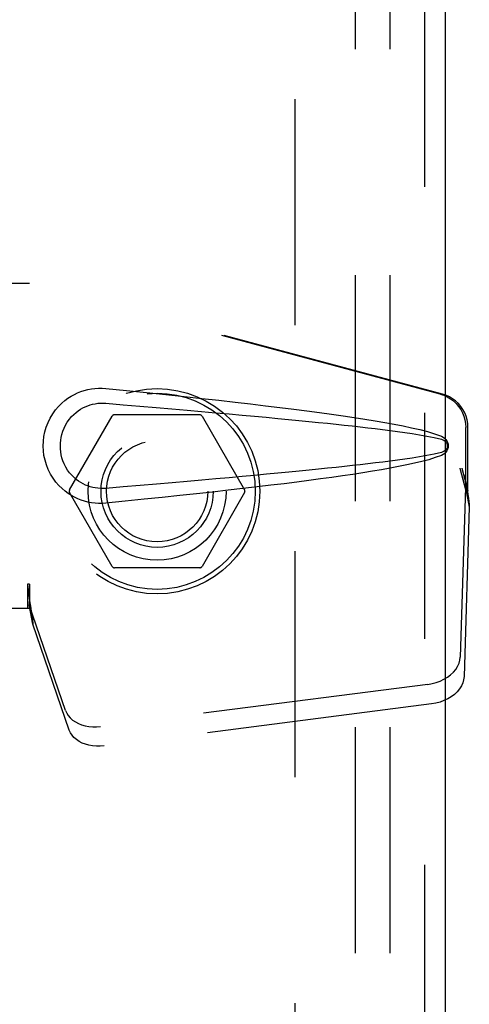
# Model space of a CAD drawing. Header units: inches. Extents: x 0 to 149, y 0 to 96.
# Tile 10 of 16: x 64.49 to 66.12, y 47.19 to 50.76. Entities that reach past the tile are written whole.
import ezdxf

# ---------------------------------------------------------------- set-up
doc = ezdxf.new("R2010")
doc.units = ezdxf.units.IN
doc.header["$LTSCALE"] = 8.201754
doc.header["$MEASUREMENT"] = 0
doc.linetypes.add('HIDDEN', pattern=[0.2, 0.1, -0.1])
for name, color, linetype in [('DEFAULT_2', 8, 'HIDDEN'), ('DOOR_ASSEMBLY', 7, 'CONTINUOUS'), ('SUBPANEL', 7, 'CONTINUOUS')]:
    doc.layers.add(name, color=color, linetype=linetype)

msp = doc.modelspace()

# ---------------------------------------------------------------- linework, layer by layer
at = {"layer": 'DEFAULT_2', "color": 8, "linetype": 'HIDDEN'}
for p, q in [((65.4879, 71.8002), (65.4879, 26.3042)), ((64.6703, 49.0572), (64.8248, 49.3247)), ((65.1423, 49.3297), (64.8334, 49.3297)), ((65.151, 49.3247), (65.3054, 49.0572)), ((64.8248, 48.7797), (64.6703, 49.0472)), ((65.3054, 49.0472), (65.151, 48.7797)), ((65.1423, 48.7747), (64.8334, 48.7747))]:
    msp.add_line(p, q, dxfattribs=at)
for radius in [0.3725, 0.3558, 0.2035, 0.1835]:
    msp.add_circle((64.9879, 49.0522), radius, dxfattribs=at)
for centre, start, end in [((64.8334, 49.3197), 90.0113, 149.988), ((65.1423, 49.3197), 30.0108, 89.9876), ((64.679, 49.0522), 150.0117, 209.9873), ((65.2967, 49.0522), 330.0117, 29.9873), ((64.8334, 48.7847), 210.0108, 269.9876), ((65.1423, 48.7847), 270.0113, 329.988)]:
    msp.add_arc(centre, 0.01, start, end, dxfattribs=at)
at = {"layer": 'DOOR_ASSEMBLY', "color": 8, "linetype": 'HIDDEN'}
for p, q in [((65.9574, 72.3022), (65.9574, 25.8022)), ((64.2043, 49.8072), (64.5253, 49.8072)), ((66.0151, 49.4049), (64.5176, 49.8072)), ((66.0227, 49.4049), (64.5253, 49.8072)), ((66.1075, 49.0544), (66.1075, 49.2841)), ((66.1151, 49.0544), (66.1151, 49.2841)), ((66.0856, 49.136), (66.1075, 49.0544)), ((66.0933, 49.136), (66.1151, 49.0544)), ((66.1067, 49.0658), (66.0876, 48.4507)), ((66.1067, 49.0658), (66.1203, 48.9948)), ((66.109, 49.0819), (66.1177, 49.0257)), ((66.1151, 49.0544), (66.1075, 49.0544)), ((66.1177, 49.0257), (66.1187, 49.0149)), ((66.1203, 48.9948), (66.1011, 48.3797)), ((66.1187, 49.0149), (66.1195, 49.0045)), ((66.1195, 49.0045), (66.1203, 48.9948)), ((64.5253, 48.7147), (64.5176, 48.7147)), ((64.5176, 48.7147), (64.5176, 48.6272)), ((64.5253, 48.7147), (64.5253, 48.6272)), ((64.5253, 48.6272), (64.2043, 48.6272)), ((64.6558, 48.2567), (64.5239, 48.6405)), ((64.5375, 48.5695), (64.5239, 48.6405)), ((64.5307, 48.6174), (64.5354, 48.5841)), ((64.6694, 48.1857), (64.5375, 48.5695)), ((65.9701, 48.3516), (64.7826, 48.1991)), ((65.9836, 48.2806), (64.7962, 48.1281))]:
    msp.add_line(p, q, dxfattribs=at)
at = {"layer": 'DOOR_ASSEMBLY', "color": 3, "linetype": 'Continuous'}
msp.add_line((66.0324, 72.3022), (66.0324, 25.8022), dxfattribs=at)
at = {"layer": 'DOOR_ASSEMBLY', "color": 8, "linetype": 'HIDDEN'}
for points in [[(64.8013, 49.0092), (64.7884, 49.0083), (64.7755, 49.0083), (64.7626, 49.0091), (64.7497, 49.0106), (64.7369, 49.013), (64.7244, 49.0162), (64.7122, 49.0202), (64.7002, 49.0249), (64.6886, 49.0303), (64.6771, 49.0366), (64.6656, 49.0438), (64.6542, 49.0522), (64.6429, 49.0618), (64.6317, 49.0729), (64.6206, 49.0856), (64.6103, 49.0997), (64.601, 49.1149), (64.593, 49.131), (64.5864, 49.1476), (64.5813, 49.1646), (64.5776, 49.1818), (64.5755, 49.199), (64.5747, 49.2164), (64.5753, 49.2337), (64.5774, 49.2509), (64.5808, 49.268), (64.5858, 49.2851), (64.5922, 49.3017), (64.6001, 49.3179), (64.6093, 49.3332), (64.6196, 49.3474), (64.6305, 49.3603), (64.6417, 49.3715), (64.6531, 49.3813), (64.6646, 49.3898), (64.6761, 49.3972), (64.6877, 49.4037), (64.6995, 49.4092), (64.7115, 49.414), (64.7238, 49.418), (64.7364, 49.4213), (64.7493, 49.4237), (64.7623, 49.4253)], [(64.7623, 49.4253), (64.7753, 49.4261), (64.7883, 49.4261), (64.8013, 49.4252)], [(64.8013, 49.4252), (64.8768, 49.4177), (64.9495, 49.4103), (65.0192, 49.4031), (65.086, 49.396), (65.1502, 49.3891), (65.2117, 49.3824), (65.2707, 49.3757), (65.3272, 49.3692), (65.3815, 49.3628), (65.4334, 49.3565), (65.4833, 49.3503), (65.5311, 49.3441), (65.5769, 49.3381), (65.6208, 49.332), (65.6629, 49.326), (65.7032, 49.32), (65.7418, 49.314), (65.7787, 49.308), (65.814, 49.3019), (65.8478, 49.2957), (65.8801, 49.2894), (65.9109, 49.2828), (65.9403, 49.276), (65.9683, 49.2688), (65.9946, 49.2608), (66.0195, 49.2522)], [(66.0151, 49.4049), (66.0281, 49.4006), (66.0404, 49.395), (66.0521, 49.3881), (66.0629, 49.3799), (66.0728, 49.3706), (66.0817, 49.3602), (66.0894, 49.349), (66.0958, 49.337), (66.1008, 49.3243), (66.1045, 49.3112), (66.1067, 49.2978), (66.1075, 49.2841)], [(66.1151, 49.2841), (66.1144, 49.2978), (66.1122, 49.3112), (66.1085, 49.3243), (66.1035, 49.337), (66.097, 49.349), (66.0894, 49.3602), (66.0805, 49.3706), (66.0706, 49.3799), (66.0597, 49.3881), (66.048, 49.395), (66.0357, 49.4006), (66.0227, 49.4049)], [(64.8013, 49.0627), (64.7919, 49.0622), (64.7825, 49.0623), (64.7731, 49.063), (64.7638, 49.0643), (64.7545, 49.0661), (64.7454, 49.0686), (64.7366, 49.0715), (64.7279, 49.075), (64.7195, 49.0791), (64.7112, 49.0837), (64.703, 49.089), (64.6948, 49.0951), (64.6866, 49.1021), (64.6786, 49.1101), (64.6707, 49.1193), (64.6633, 49.1294), (64.6567, 49.1402), (64.651, 49.1514), (64.6464, 49.1627), (64.6428, 49.1739), (64.6402, 49.1848), (64.6383, 49.1956), (64.6373, 49.206), (64.6369, 49.2164), (64.6372, 49.2268), (64.6381, 49.2372), (64.6398, 49.2479), (64.6423, 49.2588), (64.6458, 49.2699), (64.6502, 49.2812), (64.6557, 49.2924), (64.6622, 49.3034), (64.6695, 49.3136), (64.6774, 49.323), (64.6855, 49.3312), (64.6937, 49.3384), (64.702, 49.3447), (64.7103, 49.3501), (64.7187, 49.3549), (64.7272, 49.3591), (64.736, 49.3627), (64.7449, 49.3657), (64.7541, 49.3682), (64.7634, 49.3701), (64.7729, 49.3714), (64.7823, 49.3721), (64.7918, 49.3722), (64.8013, 49.3717)], [(64.8013, 49.3717), (64.8646, 49.3664), (64.9258, 49.3612), (64.9849, 49.3562), (65.0418, 49.3513), (65.0966, 49.3465), (65.1494, 49.3419), (65.2002, 49.3374), (65.249, 49.333), (65.2959, 49.3288), (65.3408, 49.3246), (65.3839, 49.3206), (65.4252, 49.3167), (65.4647, 49.3129), (65.5024, 49.3093), (65.5384, 49.3057), (65.5728, 49.3022), (65.6055, 49.2988), (65.6368, 49.2956), (65.6669, 49.2923), (65.696, 49.2891), (65.7243, 49.286), (65.7519, 49.2828), (65.7791, 49.2795), (65.8059, 49.2762), (65.8328, 49.2728), (65.8596, 49.2693), (65.8864, 49.2655), (65.9132, 49.2615), (65.94, 49.2573), (65.9667, 49.2526), (65.9932, 49.2473), (66.0196, 49.2414)], [(66.0195, 49.2522), (66.0255, 49.2491), (66.0308, 49.2452), (66.0354, 49.2405), (66.039, 49.2353), (66.0416, 49.2296), (66.0432, 49.2237), (66.0438, 49.2174), (66.0433, 49.2111), (66.0418, 49.2052), (66.0392, 49.1995), (66.0355, 49.1941), (66.031, 49.1893), (66.0256, 49.1854), (66.0195, 49.1822)], [(66.0196, 49.2414), (66.0247, 49.2395), (66.0292, 49.237), (66.033, 49.2338), (66.0361, 49.2301), (66.0383, 49.226), (66.0397, 49.2217), (66.0401, 49.217), (66.0396, 49.2123), (66.0382, 49.208), (66.0359, 49.204), (66.0328, 49.2004), (66.029, 49.1973), (66.0246, 49.1948), (66.0196, 49.1931)], [(66.0196, 49.1931), (65.9933, 49.1871), (65.9668, 49.1818), (65.9402, 49.1771), (65.9134, 49.1729), (65.8867, 49.1689), (65.8599, 49.1652), (65.8332, 49.1616), (65.8064, 49.1582), (65.7796, 49.1549), (65.7525, 49.1517), (65.7249, 49.1485), (65.6967, 49.1453), (65.6677, 49.1422), (65.6376, 49.1389), (65.6063, 49.1356), (65.5736, 49.1323), (65.5393, 49.1288), (65.5033, 49.1252), (65.4655, 49.1216), (65.426, 49.1178), (65.3847, 49.1139), (65.3416, 49.1098), (65.2966, 49.1057), (65.2497, 49.1015), (65.2008, 49.0971), (65.15, 49.0926), (65.0971, 49.0879), (65.0422, 49.0832), (64.9852, 49.0783), (64.9261, 49.0732), (64.8648, 49.068), (64.8013, 49.0627)], [(66.0195, 49.1822), (65.9968, 49.1743), (65.9729, 49.1669), (65.9476, 49.1602), (65.921, 49.1538), (65.8932, 49.1478), (65.864, 49.1419), (65.8336, 49.1361), (65.8019, 49.1304), (65.7688, 49.1248), (65.7343, 49.1192), (65.6982, 49.1137), (65.6607, 49.1081), (65.6217, 49.1025), (65.581, 49.0969), (65.5386, 49.0912), (65.4944, 49.0855), (65.4485, 49.0798), (65.4007, 49.0739), (65.3509, 49.068), (65.2991, 49.0619), (65.2452, 49.0558), (65.1891, 49.0496), (65.1306, 49.0432), (65.0698, 49.0367), (65.0066, 49.03), (64.9408, 49.0232), (64.8723, 49.0163), (64.8013, 49.0092)], [(66.0856, 49.136), (66.091, 49.1164), (66.0963, 49.0972), (66.1017, 49.0783), (66.1071, 49.0599), (66.1125, 49.0424), (66.1177, 49.0257)], [(66.0933, 49.136), (66.0959, 49.1264), (66.0985, 49.117), (66.1012, 49.1077), (66.1039, 49.0987), (66.1065, 49.0901), (66.109, 49.0819)], [(66.109, 49.0819), (66.1087, 49.0791), (66.1083, 49.0763), (66.1079, 49.0736), (66.1075, 49.0709), (66.1071, 49.0683), (66.1067, 49.0658)], [(64.5176, 48.7147), (64.5202, 48.6945), (64.5228, 48.6744), (64.5255, 48.6548), (64.5281, 48.6357), (64.5307, 48.6174)], [(64.5253, 48.7147), (64.5251, 48.7044), (64.525, 48.6942)], [(64.525, 48.6942), (64.5248, 48.6745), (64.5247, 48.6651), (64.5245, 48.6562)], [(64.5321, 48.6077), (64.5306, 48.6186), (64.5284, 48.636), (64.5268, 48.652), (64.5256, 48.6665), (64.525, 48.6793), (64.525, 48.6869)], [(64.5245, 48.6562), (64.5244, 48.6507), (64.5243, 48.6481), (64.5242, 48.6455), (64.524, 48.643), (64.5239, 48.6405)], [(64.5354, 48.5841), (64.5368, 48.5742), (64.5375, 48.5695)], [(65.9701, 48.3516), (65.9856, 48.3543), (66.0004, 48.3583), (66.0149, 48.3637), (66.0285, 48.3702), (66.0411, 48.3778), (66.0526, 48.3864), (66.0626, 48.3959), (66.0711, 48.4061), (66.078, 48.4169), (66.0831, 48.428), (66.0862, 48.4392), (66.0876, 48.4507)], [(66.1011, 48.3797), (66.0998, 48.3682), (66.0966, 48.357), (66.0915, 48.3458), (66.0847, 48.3351), (66.0762, 48.3249), (66.0661, 48.3154), (66.0547, 48.3068), (66.0421, 48.2992), (66.0284, 48.2926), (66.014, 48.2873), (65.9991, 48.2833), (65.9836, 48.2806)], [(64.6558, 48.2567), (64.66, 48.247), (64.6657, 48.238), (64.6729, 48.2297), (64.6814, 48.2221), (64.6913, 48.2154), (64.7022, 48.2097), (64.7141, 48.205), (64.7269, 48.2015), (64.7403, 48.1991), (64.7542, 48.1979), (64.7683, 48.1979), (64.7826, 48.1991)], [(64.7962, 48.1281), (64.7818, 48.1269), (64.7677, 48.1269), (64.7538, 48.1281), (64.7404, 48.1304), (64.7277, 48.134), (64.7158, 48.1386), (64.7048, 48.1444), (64.695, 48.1511), (64.6864, 48.1586), (64.6793, 48.167), (64.6736, 48.176), (64.6694, 48.1857)]]:
    msp.add_lwpolyline(points, dxfattribs=at)
at = {"layer": 'SUBPANEL', "color": 8, "linetype": 'HIDDEN'}
for p, q in [((65.7066, 69.521), (65.7066, 28.5835)), ((65.8316, 69.521), (65.8316, 28.5835))]:
    msp.add_line(p, q, dxfattribs=at)
msp.add_circle((64.9879, 49.0522), 0.25, dxfattribs=at)

doc.saveas('drawing.dxf')
